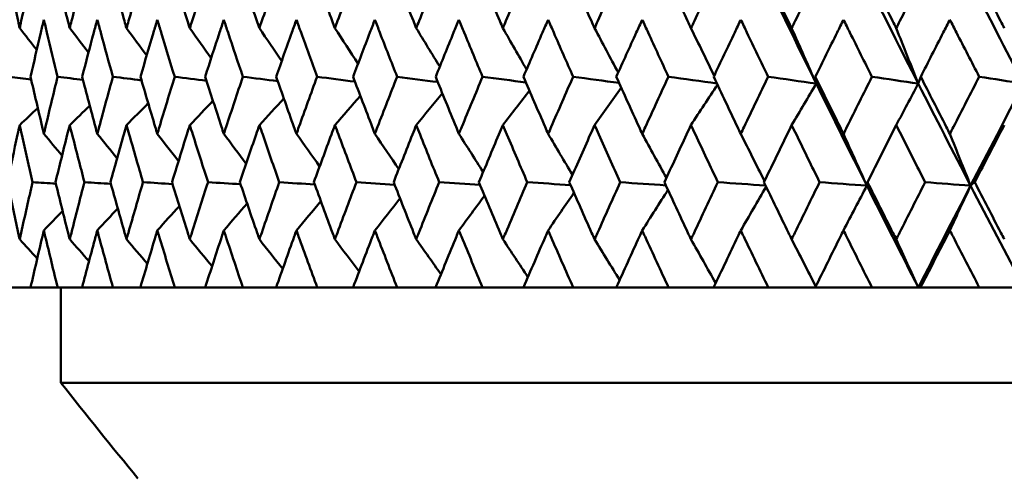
# Model space of a CAD drawing. Header units: millimetres. Extents: x 172 to 1631, y 500 to 2693.
# Tile 174 of 218: x 790.8 to 801.11, y 728.7 to 733.5. Entities that reach past the tile are written whole.
import ezdxf

# ---------------------------------------------------------------- set-up
doc = ezdxf.new("R2010")
doc.units = ezdxf.units.MM
doc.header["$LTSCALE"] = 10
doc.layers.add('Widoczne (ISO)', color=7, linetype='Continuous', lineweight=50)

msp = doc.modelspace()

# ---------------------------------------------------------------- linework, layer by layer
at = {"layer": 'Widoczne (ISO)'}
for p, q in [((790.916, 730.699), (790.693, 730.699)), ((790.916, 730.699), (791.2, 730.699)), ((791.456, 730.699), (791.2, 730.699)), ((791.234, 729.699), (791.234, 730.699)), ((791.456, 730.699), (791.778, 730.699)), ((792.066, 730.699), (791.778, 730.699)), ((792.066, 730.699), (792.426, 730.699)), ((792.744, 730.699), (792.426, 730.699)), ((792.744, 730.699), (793.139, 730.699)), ((793.487, 730.699), (793.139, 730.699)), ((793.487, 730.699), (793.917, 730.699)), ((794.293, 730.699), (793.917, 730.699)), ((794.293, 730.699), (794.754, 730.699)), ((795.157, 730.699), (794.754, 730.699)), ((795.157, 730.699), (795.649, 730.699)), ((796.077, 730.699), (795.649, 730.699)), ((796.077, 730.699), (796.598, 730.699)), ((797.049, 730.699), (796.598, 730.699)), ((797.049, 730.699), (797.596, 730.699)), ((798.068, 730.699), (797.596, 730.699)), ((798.068, 730.699), (798.64, 730.699)), ((799.132, 730.699), (798.64, 730.699)), ((799.132, 730.699), (799.726, 730.699)), ((800.212, 730.699), (799.726, 730.699)), ((800.236, 730.699), (800.212, 730.699)), ((800.236, 730.699), (800.85, 730.699)), ((801.315, 730.699), (800.85, 730.699)), ((827.234, 729.699), (791.234, 729.699))]:
    msp.add_line(p, q, dxfattribs=at)
msp.add_circle((809.234, 768.699), 50, dxfattribs=at)
msp.add_arc((830.56, 760.577), 50, 218.1392, 219.6111, dxfattribs=at)
for points, knots in [([(790.673, 734.013), (790.71, 733.839), (790.747, 733.665), (790.791, 733.466), (790.797, 733.44), (790.802, 733.415)], [0.01556037, 0.01556037, 0.01556037, 0.01556037, 0.07555527, 0.07555527, 0.08428623, 0.08428623, 0.08428623, 0.08428623]), ([(790.802, 733.415), (790.808, 733.44), (790.813, 733.466), (790.857, 733.665), (790.897, 733.839), (790.936, 734.013)], [0.06686277, 0.06686277, 0.06686277, 0.06686277, 0.07557848, 0.07557848, 0.13558897, 0.13558897, 0.13558897, 0.13558897]), ([(791.178, 734.013), (791.22, 733.839), (791.263, 733.665), (791.313, 733.466), (791.32, 733.44), (791.326, 733.415)], [0.01556037, 0.01556037, 0.01556037, 0.01556037, 0.07555527, 0.07555527, 0.08428623, 0.08428623, 0.08428623, 0.08428623]), ([(791.326, 733.415), (791.332, 733.44), (791.339, 733.466), (791.389, 733.665), (791.434, 733.839), (791.479, 734.013)], [0.06686277, 0.06686277, 0.06686277, 0.06686277, 0.07557848, 0.07557848, 0.13558897, 0.13558897, 0.13558897, 0.13558897]), ([(791.753, 734.013), (791.801, 733.839), (791.85, 733.665), (791.906, 733.466), (791.913, 733.44), (791.92, 733.415)], [0.01556037, 0.01556037, 0.01556037, 0.01556037, 0.07555527, 0.07555527, 0.08428623, 0.08428623, 0.08428623, 0.08428623]), ([(791.92, 733.415), (791.928, 733.44), (791.935, 733.466), (791.992, 733.665), (792.042, 733.839), (792.092, 734.013)], [0.06686277, 0.06686277, 0.06686277, 0.06686277, 0.07557848, 0.07557848, 0.13558897, 0.13558897, 0.13558897, 0.13558897]), ([(792.398, 734.013), (792.451, 733.839), (792.505, 733.665), (792.567, 733.466), (792.575, 733.44), (792.583, 733.415)], [0.01556037, 0.01556037, 0.01556037, 0.01556037, 0.07555527, 0.07555527, 0.08428623, 0.08428623, 0.08428623, 0.08428623]), ([(792.583, 733.415), (792.591, 733.44), (792.599, 733.466), (792.662, 733.665), (792.717, 733.839), (792.773, 734.013)], [0.06686277, 0.06686277, 0.06686277, 0.06686277, 0.07557848, 0.07557848, 0.13558897, 0.13558897, 0.13558897, 0.13558897]), ([(793.109, 734.013), (793.167, 733.839), (793.226, 733.665), (793.294, 733.466), (793.303, 733.44), (793.312, 733.415)], [0.01556037, 0.01556037, 0.01556037, 0.01556037, 0.07555527, 0.07555527, 0.08428623, 0.08428623, 0.08428623, 0.08428623]), ([(793.312, 733.415), (793.32, 733.44), (793.329, 733.466), (793.398, 733.665), (793.458, 733.839), (793.519, 734.013)], [0.06686277, 0.06686277, 0.06686277, 0.06686277, 0.07557848, 0.07557848, 0.13558897, 0.13558897, 0.13558897, 0.13558897]), ([(793.884, 734.013), (793.947, 733.839), (794.011, 733.665), (794.084, 733.466), (794.094, 733.44), (794.103, 733.415)], [0.01556037, 0.01556037, 0.01556037, 0.01556037, 0.07555527, 0.07555527, 0.08428623, 0.08428623, 0.08428623, 0.08428623]), ([(794.103, 733.415), (794.112, 733.44), (794.122, 733.466), (794.196, 733.665), (794.261, 733.839), (794.327, 734.013)], [0.06686277, 0.06686277, 0.06686277, 0.06686277, 0.07557848, 0.07557848, 0.13558897, 0.13558897, 0.13558897, 0.13558897]), ([(794.719, 734.013), (794.787, 733.839), (794.855, 733.665), (794.934, 733.466), (794.944, 733.44), (794.954, 733.415)], [0.01556037, 0.01556037, 0.01556037, 0.01556037, 0.07555527, 0.07555527, 0.08428623, 0.08428623, 0.08428623, 0.08428623]), ([(794.954, 733.415), (794.964, 733.44), (794.974, 733.466), (795.054, 733.665), (795.123, 733.839), (795.193, 734.013)], [0.06686277, 0.06686277, 0.06686277, 0.06686277, 0.07557848, 0.07557848, 0.13558897, 0.13558897, 0.13558897, 0.13558897]), ([(795.612, 734.013), (795.684, 733.839), (795.756, 733.665), (795.84, 733.466), (795.851, 733.44), (795.862, 733.415)], [0.01556037, 0.01556037, 0.01556037, 0.01556037, 0.07555527, 0.07555527, 0.08428623, 0.08428623, 0.08428623, 0.08428623]), ([(795.862, 733.415), (795.872, 733.44), (795.883, 733.466), (795.967, 733.665), (796.041, 733.839), (796.115, 734.013)], [0.06686277, 0.06686277, 0.06686277, 0.06686277, 0.07557848, 0.07557848, 0.13558897, 0.13558897, 0.13558897, 0.13558897]), ([(796.558, 734.013), (796.634, 733.839), (796.711, 733.665), (796.799, 733.466), (796.811, 733.44), (796.822, 733.415)], [0.01556037, 0.01556037, 0.01556037, 0.01556037, 0.07555527, 0.07555527, 0.08428623, 0.08428623, 0.08428623, 0.08428623]), ([(796.822, 733.415), (796.833, 733.44), (796.844, 733.466), (796.933, 733.665), (797.011, 733.839), (797.089, 734.013)], [0.06686277, 0.06686277, 0.06686277, 0.06686277, 0.07557848, 0.07557848, 0.13558897, 0.13558897, 0.13558897, 0.13558897]), ([(797.554, 734.013), (797.634, 733.839), (797.715, 733.665), (797.807, 733.466), (797.819, 733.44), (797.831, 733.415)], [0.01556037, 0.01556037, 0.01556037, 0.01556037, 0.07555527, 0.07555527, 0.08428623, 0.08428623, 0.08428623, 0.08428623]), ([(797.831, 733.415), (797.843, 733.44), (797.855, 733.466), (797.947, 733.665), (798.029, 733.839), (798.111, 734.013)], [0.06686277, 0.06686277, 0.06686277, 0.06686277, 0.07557848, 0.07557848, 0.13558897, 0.13558897, 0.13558897, 0.13558897]), ([(798.597, 734.013), (798.68, 733.839), (798.764, 733.665), (798.861, 733.466), (798.873, 733.44), (798.885, 733.415)], [0.01556037, 0.01556037, 0.01556037, 0.01556037, 0.07555527, 0.07555527, 0.08428623, 0.08428623, 0.08428623, 0.08428623]), ([(798.885, 733.415), (798.897, 733.44), (798.91, 733.466), (799.006, 733.665), (799.091, 733.839), (799.177, 734.013)], [0.06686277, 0.06686277, 0.06686277, 0.06686277, 0.07557848, 0.07557848, 0.13558897, 0.13558897, 0.13558897, 0.13558897]), ([(799.681, 734.013), (799.768, 733.839), (799.855, 733.665), (799.955, 733.466), (799.968, 733.44), (799.98, 733.415)], [0.01556037, 0.01556037, 0.01556037, 0.01556037, 0.07555527, 0.07555527, 0.08428623, 0.08428623, 0.08428623, 0.08428623]), ([(799.98, 733.415), (799.993, 733.44), (800.006, 733.466), (800.106, 733.665), (800.194, 733.839), (800.282, 734.013)], [0.06686277, 0.06686277, 0.06686277, 0.06686277, 0.07557848, 0.07557848, 0.13558897, 0.13558897, 0.13558897, 0.13558897]), ([(800.803, 734.013), (800.893, 733.839), (800.982, 733.665), (801.086, 733.466), (801.099, 733.44), (801.112, 733.415)], [0.01556037, 0.01556037, 0.01556037, 0.01556037, 0.07555527, 0.07555527, 0.08428623, 0.08428623, 0.08428623, 0.08428623]), ([(791.055, 733.504), (791.044, 733.459), (791.034, 733.414), (790.987, 733.215), (790.951, 733.06), (790.916, 732.906)], [0.04598621, 0.04598621, 0.04598621, 0.04598621, 0.06155279, 0.06155279, 0.11473062, 0.11473062, 0.11473062, 0.11473062]), ([(791.199, 732.906), (791.162, 733.06), (791.124, 733.214), (791.077, 733.414), (791.066, 733.459), (791.055, 733.504)], [0.00838421, 0.00838421, 0.00838421, 0.00838421, 0.06155515, 0.06155515, 0.07712864, 0.07712864, 0.07712864, 0.07712864]), ([(791.615, 733.504), (791.602, 733.459), (791.59, 733.414), (791.537, 733.215), (791.496, 733.06), (791.456, 732.906)], [0.04598621, 0.04598621, 0.04598621, 0.04598621, 0.06155279, 0.06155279, 0.11473062, 0.11473062, 0.11473062, 0.11473062]), ([(791.778, 732.906), (791.735, 733.06), (791.693, 733.214), (791.639, 733.414), (791.627, 733.459), (791.615, 733.504)], [0.00838421, 0.00838421, 0.00838421, 0.00838421, 0.06155515, 0.06155515, 0.07712864, 0.07712864, 0.07712864, 0.07712864]), ([(792.243, 733.504), (792.23, 733.459), (792.216, 733.414), (792.157, 733.215), (792.112, 733.06), (792.067, 732.906)], [0.04598621, 0.04598621, 0.04598621, 0.04598621, 0.06155279, 0.06155279, 0.11473062, 0.11473062, 0.11473062, 0.11473062]), ([(792.425, 732.906), (792.378, 733.06), (792.331, 733.214), (792.271, 733.414), (792.257, 733.459), (792.243, 733.504)], [0.00838421, 0.00838421, 0.00838421, 0.00838421, 0.06155515, 0.06155515, 0.07712864, 0.07712864, 0.07712864, 0.07712864]), ([(792.939, 733.504), (792.925, 733.459), (792.91, 733.414), (792.844, 733.215), (792.794, 733.06), (792.745, 732.906)], [0.04598621, 0.04598621, 0.04598621, 0.04598621, 0.06155279, 0.06155279, 0.11473062, 0.11473062, 0.11473062, 0.11473062]), ([(793.139, 732.906), (793.087, 733.06), (793.035, 733.214), (792.969, 733.414), (792.954, 733.459), (792.939, 733.504)], [0.00838421, 0.00838421, 0.00838421, 0.00838421, 0.06155515, 0.06155515, 0.07712864, 0.07712864, 0.07712864, 0.07712864]), ([(793.7, 733.504), (793.684, 733.459), (793.668, 733.414), (793.596, 733.215), (793.542, 733.06), (793.488, 732.906)], [0.04598621, 0.04598621, 0.04598621, 0.04598621, 0.06155279, 0.06155279, 0.11473062, 0.11473062, 0.11473062, 0.11473062]), ([(793.916, 732.906), (793.86, 733.06), (793.804, 733.214), (793.732, 733.414), (793.716, 733.459), (793.7, 733.504)], [0.00838421, 0.00838421, 0.00838421, 0.00838421, 0.06155515, 0.06155515, 0.07712864, 0.07712864, 0.07712864, 0.07712864]), ([(794.521, 733.504), (794.504, 733.459), (794.487, 733.414), (794.41, 733.215), (794.352, 733.06), (794.293, 732.906)], [0.04598621, 0.04598621, 0.04598621, 0.04598621, 0.06155279, 0.06155279, 0.11473062, 0.11473062, 0.11473062, 0.11473062]), ([(794.754, 732.906), (794.693, 733.06), (794.633, 733.214), (794.556, 733.414), (794.539, 733.459), (794.521, 733.504)], [0.00838421, 0.00838421, 0.00838421, 0.00838421, 0.06155515, 0.06155515, 0.07712864, 0.07712864, 0.07712864, 0.07712864]), ([(795.401, 733.504), (795.383, 733.459), (795.364, 733.414), (795.283, 733.215), (795.22, 733.06), (795.158, 732.906)], [0.04598621, 0.04598621, 0.04598621, 0.04598621, 0.06155279, 0.06155279, 0.11473062, 0.11473062, 0.11473062, 0.11473062]), ([(795.649, 732.906), (795.584, 733.06), (795.52, 733.214), (795.438, 733.414), (795.42, 733.459), (795.401, 733.504)], [0.00838421, 0.00838421, 0.00838421, 0.00838421, 0.06155515, 0.06155515, 0.07712864, 0.07712864, 0.07712864, 0.07712864]), ([(796.335, 733.504), (796.316, 733.459), (796.296, 733.414), (796.21, 733.215), (796.143, 733.06), (796.077, 732.906)], [0.04598621, 0.04598621, 0.04598621, 0.04598621, 0.06155279, 0.06155279, 0.11473062, 0.11473062, 0.11473062, 0.11473062]), ([(796.597, 732.906), (796.529, 733.06), (796.461, 733.214), (796.375, 733.414), (796.355, 733.459), (796.335, 733.504)], [0.00838421, 0.00838421, 0.00838421, 0.00838421, 0.06155515, 0.06155515, 0.07712864, 0.07712864, 0.07712864, 0.07712864]), ([(797.321, 733.504), (797.3, 733.459), (797.279, 733.414), (797.189, 733.215), (797.119, 733.06), (797.049, 732.906)], [0.04598621, 0.04598621, 0.04598621, 0.04598621, 0.06155279, 0.06155279, 0.11473062, 0.11473062, 0.11473062, 0.11473062]), ([(797.595, 732.906), (797.524, 733.06), (797.453, 733.214), (797.362, 733.414), (797.341, 733.459), (797.321, 733.504)], [0.00838421, 0.00838421, 0.00838421, 0.00838421, 0.06155515, 0.06155515, 0.07712864, 0.07712864, 0.07712864, 0.07712864]), ([(798.353, 733.504), (798.331, 733.459), (798.31, 733.414), (798.215, 733.215), (798.142, 733.06), (798.069, 732.906)], [0.04598621, 0.04598621, 0.04598621, 0.04598621, 0.06155279, 0.06155279, 0.11473062, 0.11473062, 0.11473062, 0.11473062]), ([(798.639, 732.906), (798.565, 733.06), (798.491, 733.214), (798.396, 733.414), (798.374, 733.459), (798.353, 733.504)], [0.00838421, 0.00838421, 0.00838421, 0.00838421, 0.06155515, 0.06155515, 0.07712864, 0.07712864, 0.07712864, 0.07712864]), ([(799.428, 733.504), (799.406, 733.459), (799.383, 733.414), (799.285, 733.215), (799.209, 733.06), (799.133, 732.906)], [0.04598621, 0.04598621, 0.04598621, 0.04598621, 0.06155279, 0.06155279, 0.11473062, 0.11473062, 0.11473062, 0.11473062]), ([(799.726, 732.906), (799.648, 733.06), (799.572, 733.214), (799.473, 733.414), (799.45, 733.459), (799.428, 733.504)], [0.00838421, 0.00838421, 0.00838421, 0.00838421, 0.06155515, 0.06155515, 0.07712864, 0.07712864, 0.07712864, 0.07712864]), ([(800.542, 733.504), (800.519, 733.459), (800.496, 733.414), (800.394, 733.215), (800.315, 733.06), (800.237, 732.906)], [0.04598621, 0.04598621, 0.04598621, 0.04598621, 0.06155279, 0.06155279, 0.11473062, 0.11473062, 0.11473062, 0.11473062]), ([(800.849, 732.906), (800.77, 733.06), (800.69, 733.214), (800.588, 733.414), (800.565, 733.459), (800.542, 733.504)], [0.00838421, 0.00838421, 0.00838421, 0.00838421, 0.06155515, 0.06155515, 0.07712864, 0.07712864, 0.07712864, 0.07712864]), ([(790.916, 732.906), (790.956, 732.731), (790.997, 732.556), (791.044, 732.357), (791.049, 732.332), (791.055, 732.308)], [0.01044349, 0.01044349, 0.01044349, 0.01044349, 0.07085106, 0.07085106, 0.07930241, 0.07930241, 0.07930241, 0.07930241]), ([(791.055, 732.308), (791.061, 732.332), (791.067, 732.356), (791.114, 732.556), (791.156, 732.731), (791.199, 732.906)], [0.06241522, 0.06241522, 0.06241522, 0.06241522, 0.0708546, 0.0708546, 0.13127416, 0.13127416, 0.13127416, 0.13127416]), ([(791.456, 732.906), (791.502, 732.731), (791.548, 732.556), (791.601, 732.357), (791.608, 732.332), (791.615, 732.308)], [0.01044349, 0.01044349, 0.01044349, 0.01044349, 0.07085106, 0.07085106, 0.07930241, 0.07930241, 0.07930241, 0.07930241]), ([(791.615, 732.308), (791.621, 732.332), (791.628, 732.356), (791.682, 732.556), (791.729, 732.731), (791.778, 732.906)], [0.06241522, 0.06241522, 0.06241522, 0.06241522, 0.0708546, 0.0708546, 0.13127416, 0.13127416, 0.13127416, 0.13127416]), ([(792.067, 732.906), (792.118, 732.731), (792.169, 732.556), (792.229, 732.357), (792.236, 732.332), (792.243, 732.308)], [0.01044349, 0.01044349, 0.01044349, 0.01044349, 0.07085106, 0.07085106, 0.07930241, 0.07930241, 0.07930241, 0.07930241]), ([(792.243, 732.308), (792.251, 732.332), (792.258, 732.356), (792.318, 732.556), (792.371, 732.731), (792.425, 732.906)], [0.06241522, 0.06241522, 0.06241522, 0.06241522, 0.0708546, 0.0708546, 0.13127416, 0.13127416, 0.13127416, 0.13127416]), ([(792.745, 732.906), (792.801, 732.731), (792.858, 732.556), (792.923, 732.357), (792.931, 732.332), (792.939, 732.308)], [0.01044349, 0.01044349, 0.01044349, 0.01044349, 0.07085106, 0.07085106, 0.07930241, 0.07930241, 0.07930241, 0.07930241]), ([(792.939, 732.308), (792.948, 732.332), (792.956, 732.356), (793.022, 732.556), (793.08, 732.731), (793.139, 732.906)], [0.06241522, 0.06241522, 0.06241522, 0.06241522, 0.0708546, 0.0708546, 0.13127416, 0.13127416, 0.13127416, 0.13127416]), ([(793.488, 732.906), (793.549, 732.731), (793.611, 732.556), (793.682, 732.357), (793.691, 732.332), (793.7, 732.308)], [0.01044349, 0.01044349, 0.01044349, 0.01044349, 0.07085106, 0.07085106, 0.07930241, 0.07930241, 0.07930241, 0.07930241]), ([(793.7, 732.308), (793.709, 732.332), (793.717, 732.356), (793.789, 732.556), (793.852, 732.731), (793.916, 732.906)], [0.06241522, 0.06241522, 0.06241522, 0.06241522, 0.0708546, 0.0708546, 0.13127416, 0.13127416, 0.13127416, 0.13127416]), ([(794.293, 732.906), (794.359, 732.731), (794.426, 732.556), (794.503, 732.357), (794.512, 732.332), (794.521, 732.308)], [0.01044349, 0.01044349, 0.01044349, 0.01044349, 0.07085106, 0.07085106, 0.07930241, 0.07930241, 0.07930241, 0.07930241]), ([(794.521, 732.308), (794.531, 732.332), (794.54, 732.356), (794.617, 732.556), (794.685, 732.731), (794.754, 732.906)], [0.06241522, 0.06241522, 0.06241522, 0.06241522, 0.0708546, 0.0708546, 0.13127416, 0.13127416, 0.13127416, 0.13127416]), ([(795.158, 732.906), (795.228, 732.731), (795.299, 732.556), (795.381, 732.357), (795.391, 732.332), (795.401, 732.308)], [0.01044349, 0.01044349, 0.01044349, 0.01044349, 0.07085106, 0.07085106, 0.07930241, 0.07930241, 0.07930241, 0.07930241]), ([(795.401, 732.308), (795.411, 732.332), (795.421, 732.356), (795.503, 732.556), (795.576, 732.731), (795.649, 732.906)], [0.06241522, 0.06241522, 0.06241522, 0.06241522, 0.0708546, 0.0708546, 0.13127416, 0.13127416, 0.13127416, 0.13127416]), ([(796.077, 732.906), (796.152, 732.731), (796.228, 732.556), (796.314, 732.357), (796.325, 732.332), (796.335, 732.308)], [0.01044349, 0.01044349, 0.01044349, 0.01044349, 0.07085106, 0.07085106, 0.07930241, 0.07930241, 0.07930241, 0.07930241]), ([(796.335, 732.308), (796.346, 732.332), (796.357, 732.356), (796.443, 732.556), (796.52, 732.731), (796.597, 732.906)], [0.06241522, 0.06241522, 0.06241522, 0.06241522, 0.0708546, 0.0708546, 0.13127416, 0.13127416, 0.13127416, 0.13127416]), ([(797.049, 732.906), (797.128, 732.731), (797.207, 732.556), (797.298, 732.357), (797.309, 732.332), (797.321, 732.308)], [0.01044349, 0.01044349, 0.01044349, 0.01044349, 0.07085106, 0.07085106, 0.07930241, 0.07930241, 0.07930241, 0.07930241]), ([(797.321, 732.308), (797.332, 732.332), (797.343, 732.356), (797.434, 732.556), (797.514, 732.731), (797.595, 732.906)], [0.06241522, 0.06241522, 0.06241522, 0.06241522, 0.0708546, 0.0708546, 0.13127416, 0.13127416, 0.13127416, 0.13127416]), ([(798.069, 732.906), (798.152, 732.731), (798.234, 732.556), (798.329, 732.357), (798.341, 732.332), (798.353, 732.308)], [0.01044349, 0.01044349, 0.01044349, 0.01044349, 0.07085106, 0.07085106, 0.07930241, 0.07930241, 0.07930241, 0.07930241]), ([(798.353, 732.308), (798.364, 732.332), (798.376, 732.356), (798.471, 732.556), (798.555, 732.731), (798.639, 732.906)], [0.06241522, 0.06241522, 0.06241522, 0.06241522, 0.0708546, 0.0708546, 0.13127416, 0.13127416, 0.13127416, 0.13127416]), ([(799.133, 732.906), (799.219, 732.731), (799.305, 732.556), (799.404, 732.357), (799.416, 732.332), (799.428, 732.308)], [0.01044349, 0.01044349, 0.01044349, 0.01044349, 0.07085106, 0.07085106, 0.07930241, 0.07930241, 0.07930241, 0.07930241]), ([(799.428, 732.308), (799.44, 732.332), (799.452, 732.356), (799.551, 732.556), (799.638, 732.731), (799.726, 732.906)], [0.06241522, 0.06241522, 0.06241522, 0.06241522, 0.0708546, 0.0708546, 0.13127416, 0.13127416, 0.13127416, 0.13127416]), ([(800.237, 732.906), (800.326, 732.731), (800.415, 732.556), (800.517, 732.357), (800.529, 732.332), (800.542, 732.308)], [0.01044349, 0.01044349, 0.01044349, 0.01044349, 0.07085106, 0.07085106, 0.07930241, 0.07930241, 0.07930241, 0.07930241]), ([(800.542, 732.308), (800.554, 732.332), (800.567, 732.356), (800.669, 732.556), (800.759, 732.731), (800.849, 732.906)], [0.06241522, 0.06241522, 0.06241522, 0.06241522, 0.0708546, 0.0708546, 0.13127416, 0.13127416, 0.13127416, 0.13127416]), ([(790.802, 732.399), (790.795, 732.366), (790.787, 732.333), (790.744, 732.133), (790.708, 731.967), (790.673, 731.801)], [0.04993807, 0.04993807, 0.04993807, 0.04993807, 0.0614821, 0.0614821, 0.11877783, 0.11877783, 0.11877783, 0.11877783]), ([(790.937, 731.801), (790.899, 731.967), (790.861, 732.133), (790.817, 732.333), (790.81, 732.366), (790.802, 732.399)], [0.00418374, 0.00418374, 0.00418374, 0.00418374, 0.06147247, 0.06147247, 0.07302352, 0.07302352, 0.07302352, 0.07302352]), ([(791.326, 732.399), (791.318, 732.366), (791.309, 732.333), (791.259, 732.133), (791.218, 731.967), (791.177, 731.801)], [0.04993807, 0.04993807, 0.04993807, 0.04993807, 0.0614821, 0.0614821, 0.11877783, 0.11877783, 0.11877783, 0.11877783]), ([(791.48, 731.801), (791.437, 731.967), (791.394, 732.133), (791.343, 732.333), (791.334, 732.366), (791.326, 732.399)], [0.00418374, 0.00418374, 0.00418374, 0.00418374, 0.06147247, 0.06147247, 0.07302352, 0.07302352, 0.07302352, 0.07302352]), ([(791.92, 732.399), (791.911, 732.366), (791.901, 732.333), (791.845, 732.133), (791.798, 731.967), (791.752, 731.801)], [0.04993807, 0.04993807, 0.04993807, 0.04993807, 0.0614821, 0.0614821, 0.11877783, 0.11877783, 0.11877783, 0.11877783]), ([(792.093, 731.801), (792.045, 731.967), (791.997, 732.133), (791.94, 732.333), (791.93, 732.366), (791.92, 732.399)], [0.00418374, 0.00418374, 0.00418374, 0.00418374, 0.06147247, 0.06147247, 0.07302352, 0.07302352, 0.07302352, 0.07302352]), ([(792.583, 732.399), (792.573, 732.366), (792.562, 732.333), (792.5, 732.133), (792.448, 731.967), (792.397, 731.801)], [0.04993807, 0.04993807, 0.04993807, 0.04993807, 0.0614821, 0.0614821, 0.11877783, 0.11877783, 0.11877783, 0.11877783]), ([(792.774, 731.801), (792.721, 731.967), (792.668, 732.133), (792.604, 732.333), (792.594, 732.366), (792.583, 732.399)], [0.00418374, 0.00418374, 0.00418374, 0.00418374, 0.06147247, 0.06147247, 0.07302352, 0.07302352, 0.07302352, 0.07302352]), ([(793.312, 732.399), (793.3, 732.366), (793.289, 732.333), (793.22, 732.133), (793.164, 731.967), (793.108, 731.801)], [0.04993807, 0.04993807, 0.04993807, 0.04993807, 0.0614821, 0.0614821, 0.11877783, 0.11877783, 0.11877783, 0.11877783]), ([(793.52, 731.801), (793.462, 731.967), (793.404, 732.133), (793.335, 732.333), (793.323, 732.366), (793.312, 732.399)], [0.00418374, 0.00418374, 0.00418374, 0.00418374, 0.06147247, 0.06147247, 0.07302352, 0.07302352, 0.07302352, 0.07302352]), ([(794.103, 732.399), (794.091, 732.366), (794.078, 732.333), (794.004, 732.133), (793.943, 731.967), (793.883, 731.801)], [0.04993807, 0.04993807, 0.04993807, 0.04993807, 0.0614821, 0.0614821, 0.11877783, 0.11877783, 0.11877783, 0.11877783]), ([(794.328, 731.801), (794.265, 731.967), (794.203, 732.133), (794.128, 732.333), (794.116, 732.366), (794.103, 732.399)], [0.00418374, 0.00418374, 0.00418374, 0.00418374, 0.06147247, 0.06147247, 0.07302352, 0.07302352, 0.07302352, 0.07302352]), ([(794.954, 732.399), (794.941, 732.366), (794.928, 732.333), (794.848, 732.133), (794.783, 731.967), (794.718, 731.801)], [0.04993807, 0.04993807, 0.04993807, 0.04993807, 0.0614821, 0.0614821, 0.11877783, 0.11877783, 0.11877783, 0.11877783]), ([(795.195, 731.801), (795.127, 731.967), (795.061, 732.133), (794.981, 732.333), (794.968, 732.366), (794.954, 732.399)], [0.00418374, 0.00418374, 0.00418374, 0.00418374, 0.06147247, 0.06147247, 0.07302352, 0.07302352, 0.07302352, 0.07302352]), ([(795.862, 732.399), (795.847, 732.366), (795.833, 732.333), (795.749, 732.133), (795.68, 731.967), (795.61, 731.801)], [0.04993807, 0.04993807, 0.04993807, 0.04993807, 0.0614821, 0.0614821, 0.11877783, 0.11877783, 0.11877783, 0.11877783]), ([(796.117, 731.801), (796.045, 731.967), (795.975, 732.133), (795.89, 732.333), (795.876, 732.366), (795.862, 732.399)], [0.00418374, 0.00418374, 0.00418374, 0.00418374, 0.06147247, 0.06147247, 0.07302352, 0.07302352, 0.07302352, 0.07302352]), ([(796.822, 732.399), (796.807, 732.366), (796.792, 732.333), (796.703, 732.133), (796.63, 731.967), (796.557, 731.801)], [0.04993807, 0.04993807, 0.04993807, 0.04993807, 0.0614821, 0.0614821, 0.11877783, 0.11877783, 0.11877783, 0.11877783]), ([(797.091, 731.801), (797.016, 731.967), (796.941, 732.133), (796.852, 732.333), (796.837, 732.366), (796.822, 732.399)], [0.00418374, 0.00418374, 0.00418374, 0.00418374, 0.06147247, 0.06147247, 0.07302352, 0.07302352, 0.07302352, 0.07302352]), ([(797.831, 732.399), (797.815, 732.366), (797.8, 732.333), (797.707, 732.133), (797.63, 731.967), (797.553, 731.801)], [0.04993807, 0.04993807, 0.04993807, 0.04993807, 0.0614821, 0.0614821, 0.11877783, 0.11877783, 0.11877783, 0.11877783]), ([(798.112, 731.801), (798.034, 731.967), (797.956, 732.133), (797.862, 732.333), (797.847, 732.366), (797.831, 732.399)], [0.00418374, 0.00418374, 0.00418374, 0.00418374, 0.06147247, 0.06147247, 0.07302352, 0.07302352, 0.07302352, 0.07302352]), ([(798.885, 732.399), (798.869, 732.366), (798.853, 732.333), (798.756, 732.133), (798.675, 731.967), (798.595, 731.801)], [0.04993807, 0.04993807, 0.04993807, 0.04993807, 0.0614821, 0.0614821, 0.11877783, 0.11877783, 0.11877783, 0.11877783]), ([(799.178, 731.801), (799.096, 731.967), (799.015, 732.133), (798.918, 732.333), (798.901, 732.366), (798.885, 732.399)], [0.00418374, 0.00418374, 0.00418374, 0.00418374, 0.06147247, 0.06147247, 0.07302352, 0.07302352, 0.07302352, 0.07302352]), ([(799.98, 732.399), (799.963, 732.366), (799.946, 732.333), (799.846, 732.133), (799.763, 731.967), (799.68, 731.801)], [0.04993807, 0.04993807, 0.04993807, 0.04993807, 0.0614821, 0.0614821, 0.11877783, 0.11877783, 0.11877783, 0.11877783]), ([(800.283, 731.801), (800.199, 731.967), (800.115, 732.133), (800.014, 732.333), (799.997, 732.366), (799.98, 732.399)], [0.00418374, 0.00418374, 0.00418374, 0.00418374, 0.06147247, 0.06147247, 0.07302352, 0.07302352, 0.07302352, 0.07302352]), ([(801.112, 732.399), (801.094, 732.366), (801.077, 732.333), (800.973, 732.133), (800.887, 731.967), (800.802, 731.801)], [0.04993807, 0.04993807, 0.04993807, 0.04993807, 0.0614821, 0.0614821, 0.11877783, 0.11877783, 0.11877783, 0.11877783]), ([(790.673, 731.801), (790.71, 731.625), (790.748, 731.449), (790.792, 731.249), (790.797, 731.226), (790.802, 731.203)], [0.00523804, 0.00523804, 0.00523804, 0.00523804, 0.06606705, 0.06606705, 0.07409033, 0.07409033, 0.07409033, 0.07409033]), ([(790.802, 731.203), (790.807, 731.226), (790.812, 731.249), (790.857, 731.449), (790.897, 731.625), (790.937, 731.801)], [0.05804162, 0.05804162, 0.05804162, 0.05804162, 0.06605559, 0.06605559, 0.12689392, 0.12689392, 0.12689392, 0.12689392]), ([(791.177, 731.801), (791.22, 731.625), (791.264, 731.449), (791.314, 731.249), (791.32, 731.226), (791.326, 731.203)], [0.00523804, 0.00523804, 0.00523804, 0.00523804, 0.06606705, 0.06606705, 0.07409033, 0.07409033, 0.07409033, 0.07409033]), ([(791.326, 731.203), (791.332, 731.226), (791.338, 731.249), (791.389, 731.449), (791.434, 731.625), (791.48, 731.801)], [0.05804162, 0.05804162, 0.05804162, 0.05804162, 0.06605559, 0.06605559, 0.12689392, 0.12689392, 0.12689392, 0.12689392]), ([(791.752, 731.801), (791.801, 731.625), (791.851, 731.449), (791.907, 731.249), (791.914, 731.226), (791.92, 731.203)], [0.00523804, 0.00523804, 0.00523804, 0.00523804, 0.06606705, 0.06606705, 0.07409033, 0.07409033, 0.07409033, 0.07409033]), ([(791.92, 731.203), (791.927, 731.226), (791.934, 731.249), (791.991, 731.449), (792.042, 731.625), (792.093, 731.801)], [0.05804162, 0.05804162, 0.05804162, 0.05804162, 0.06605559, 0.06605559, 0.12689392, 0.12689392, 0.12689392, 0.12689392]), ([(792.397, 731.801), (792.451, 731.625), (792.506, 731.449), (792.569, 731.249), (792.576, 731.226), (792.583, 731.203)], [0.00523804, 0.00523804, 0.00523804, 0.00523804, 0.06606705, 0.06606705, 0.07409033, 0.07409033, 0.07409033, 0.07409033]), ([(792.583, 731.203), (792.591, 731.226), (792.598, 731.249), (792.661, 731.449), (792.717, 731.625), (792.774, 731.801)], [0.05804162, 0.05804162, 0.05804162, 0.05804162, 0.06605559, 0.06605559, 0.12689392, 0.12689392, 0.12689392, 0.12689392]), ([(793.108, 731.801), (793.167, 731.625), (793.227, 731.449), (793.296, 731.249), (793.304, 731.226), (793.312, 731.203)], [0.00523804, 0.00523804, 0.00523804, 0.00523804, 0.06606705, 0.06606705, 0.07409033, 0.07409033, 0.07409033, 0.07409033]), ([(793.312, 731.203), (793.32, 731.226), (793.328, 731.249), (793.397, 731.449), (793.458, 731.625), (793.52, 731.801)], [0.05804162, 0.05804162, 0.05804162, 0.05804162, 0.06605559, 0.06605559, 0.12689392, 0.12689392, 0.12689392, 0.12689392]), ([(793.883, 731.801), (793.947, 731.625), (794.012, 731.449), (794.086, 731.249), (794.094, 731.226), (794.103, 731.203)], [0.00523804, 0.00523804, 0.00523804, 0.00523804, 0.06606705, 0.06606705, 0.07409033, 0.07409033, 0.07409033, 0.07409033]), ([(794.103, 731.203), (794.112, 731.226), (794.12, 731.249), (794.195, 731.449), (794.261, 731.625), (794.328, 731.801)], [0.05804162, 0.05804162, 0.05804162, 0.05804162, 0.06605559, 0.06605559, 0.12689392, 0.12689392, 0.12689392, 0.12689392]), ([(794.718, 731.801), (794.787, 731.625), (794.856, 731.449), (794.936, 731.249), (794.945, 731.226), (794.954, 731.203)], [0.00523804, 0.00523804, 0.00523804, 0.00523804, 0.06606705, 0.06606705, 0.07409033, 0.07409033, 0.07409033, 0.07409033]), ([(794.954, 731.203), (794.963, 731.226), (794.973, 731.249), (795.052, 731.449), (795.123, 731.625), (795.195, 731.801)], [0.05804162, 0.05804162, 0.05804162, 0.05804162, 0.06605559, 0.06605559, 0.12689392, 0.12689392, 0.12689392, 0.12689392]), ([(795.61, 731.801), (795.684, 731.625), (795.758, 731.449), (795.842, 731.249), (795.852, 731.226), (795.862, 731.203)], [0.00523804, 0.00523804, 0.00523804, 0.00523804, 0.06606705, 0.06606705, 0.07409033, 0.07409033, 0.07409033, 0.07409033]), ([(795.862, 731.203), (795.871, 731.226), (795.881, 731.249), (795.966, 731.449), (796.041, 731.625), (796.117, 731.801)], [0.05804162, 0.05804162, 0.05804162, 0.05804162, 0.06605559, 0.06605559, 0.12689392, 0.12689392, 0.12689392, 0.12689392]), ([(796.557, 731.801), (796.634, 731.625), (796.712, 731.449), (796.801, 731.249), (796.811, 731.226), (796.822, 731.203)], [0.00523804, 0.00523804, 0.00523804, 0.00523804, 0.06606705, 0.06606705, 0.07409033, 0.07409033, 0.07409033, 0.07409033]), ([(796.822, 731.203), (796.832, 731.226), (796.843, 731.249), (796.932, 731.449), (797.011, 731.625), (797.091, 731.801)], [0.05804162, 0.05804162, 0.05804162, 0.05804162, 0.06605559, 0.06605559, 0.12689392, 0.12689392, 0.12689392, 0.12689392]), ([(797.553, 731.801), (797.634, 731.625), (797.716, 731.449), (797.809, 731.249), (797.82, 731.226), (797.831, 731.203)], [0.00523804, 0.00523804, 0.00523804, 0.00523804, 0.06606705, 0.06606705, 0.07409033, 0.07409033, 0.07409033, 0.07409033]), ([(797.831, 731.203), (797.842, 731.226), (797.853, 731.249), (797.946, 731.449), (798.029, 731.625), (798.112, 731.801)], [0.05804162, 0.05804162, 0.05804162, 0.05804162, 0.06605559, 0.06605559, 0.12689392, 0.12689392, 0.12689392, 0.12689392]), ([(798.595, 731.801), (798.68, 731.625), (798.765, 731.449), (798.863, 731.249), (798.874, 731.226), (798.885, 731.203)], [0.00523804, 0.00523804, 0.00523804, 0.00523804, 0.06606705, 0.06606705, 0.07409033, 0.07409033, 0.07409033, 0.07409033]), ([(798.885, 731.203), (798.897, 731.226), (798.908, 731.249), (799.005, 731.449), (799.091, 731.625), (799.178, 731.801)], [0.05804162, 0.05804162, 0.05804162, 0.05804162, 0.06605559, 0.06605559, 0.12689392, 0.12689392, 0.12689392, 0.12689392]), ([(799.68, 731.801), (799.768, 731.625), (799.856, 731.449), (799.957, 731.249), (799.968, 731.226), (799.98, 731.203)], [0.00523804, 0.00523804, 0.00523804, 0.00523804, 0.06606705, 0.06606705, 0.07409033, 0.07409033, 0.07409033, 0.07409033]), ([(799.98, 731.203), (799.992, 731.226), (800.004, 731.249), (800.104, 731.449), (800.194, 731.625), (800.283, 731.801)], [0.05804162, 0.05804162, 0.05804162, 0.05804162, 0.06605559, 0.06605559, 0.12689392, 0.12689392, 0.12689392, 0.12689392]), ([(800.802, 731.801), (800.893, 731.625), (800.984, 731.449), (801.088, 731.249), (801.1, 731.226), (801.112, 731.203)], [0.00523804, 0.00523804, 0.00523804, 0.00523804, 0.06606705, 0.06606705, 0.07409033, 0.07409033, 0.07409033, 0.07409033]), ([(791.055, 731.296), (791.05, 731.275), (791.045, 731.253), (790.998, 731.054), (790.956, 730.876), (790.916, 730.699)], [0.05393723, 0.05393723, 0.05393723, 0.05393723, 0.06137399, 0.06137399, 0.12273355, 0.12273355, 0.12273355, 0.12273355]), ([(791.2, 730.699), (791.156, 730.876), (791.113, 731.054), (791.065, 731.253), (791.06, 731.275), (791.055, 731.296)], [0, 0, 0, 0, 0.06135239, 0.06135239, 0.06879633, 0.06879633, 0.06879633, 0.06879633]), ([(791.615, 731.296), (791.609, 731.275), (791.603, 731.253), (791.549, 731.054), (791.502, 730.876), (791.456, 730.699)], [0.05393723, 0.05393723, 0.05393723, 0.05393723, 0.06137399, 0.06137399, 0.12273355, 0.12273355, 0.12273355, 0.12273355]), ([(791.778, 730.699), (791.729, 730.876), (791.68, 731.054), (791.626, 731.253), (791.62, 731.275), (791.615, 731.296)], [0, 0, 0, 0, 0.06135239, 0.06135239, 0.06879633, 0.06879633, 0.06879633, 0.06879633]), ([(792.243, 731.296), (792.237, 731.275), (792.231, 731.253), (792.171, 731.054), (792.118, 730.876), (792.066, 730.699)], [0.05393723, 0.05393723, 0.05393723, 0.05393723, 0.06137399, 0.06137399, 0.12273355, 0.12273355, 0.12273355, 0.12273355]), ([(792.426, 730.699), (792.371, 730.876), (792.317, 731.054), (792.256, 731.253), (792.25, 731.275), (792.243, 731.296)], [0, 0, 0, 0, 0.06135239, 0.06135239, 0.06879633, 0.06879633, 0.06879633, 0.06879633]), ([(792.939, 731.296), (792.932, 731.275), (792.925, 731.253), (792.86, 731.054), (792.802, 730.876), (792.744, 730.699)], [0.05393723, 0.05393723, 0.05393723, 0.05393723, 0.06137399, 0.06137399, 0.12273355, 0.12273355, 0.12273355, 0.12273355]), ([(793.139, 730.699), (793.079, 730.876), (793.02, 731.054), (792.954, 731.253), (792.947, 731.275), (792.939, 731.296)], [0, 0, 0, 0, 0.06135239, 0.06135239, 0.06879633, 0.06879633, 0.06879633, 0.06879633]), ([(793.7, 731.296), (793.692, 731.275), (793.684, 731.253), (793.613, 731.054), (793.55, 730.876), (793.487, 730.699)], [0.05393723, 0.05393723, 0.05393723, 0.05393723, 0.06137399, 0.06137399, 0.12273355, 0.12273355, 0.12273355, 0.12273355]), ([(793.917, 730.699), (793.852, 730.876), (793.787, 731.054), (793.715, 731.253), (793.708, 731.275), (793.7, 731.296)], [0, 0, 0, 0, 0.06135239, 0.06135239, 0.06879633, 0.06879633, 0.06879633, 0.06879633]), ([(794.521, 731.296), (794.513, 731.275), (794.505, 731.253), (794.428, 731.054), (794.36, 730.876), (794.293, 730.699)], [0.05393723, 0.05393723, 0.05393723, 0.05393723, 0.06137399, 0.06137399, 0.12273355, 0.12273355, 0.12273355, 0.12273355]), ([(794.754, 730.699), (794.684, 730.876), (794.615, 731.054), (794.538, 731.253), (794.53, 731.275), (794.521, 731.296)], [0, 0, 0, 0, 0.06135239, 0.06135239, 0.06879633, 0.06879633, 0.06879633, 0.06879633]), ([(795.401, 731.296), (795.392, 731.275), (795.383, 731.253), (795.301, 731.054), (795.229, 730.876), (795.157, 730.699)], [0.05393723, 0.05393723, 0.05393723, 0.05393723, 0.06137399, 0.06137399, 0.12273355, 0.12273355, 0.12273355, 0.12273355]), ([(795.649, 730.699), (795.575, 730.876), (795.501, 731.054), (795.419, 731.253), (795.41, 731.275), (795.401, 731.296)], [0, 0, 0, 0, 0.06135239, 0.06135239, 0.06879633, 0.06879633, 0.06879633, 0.06879633]), ([(796.335, 731.296), (796.326, 731.275), (796.317, 731.253), (796.23, 731.054), (796.153, 730.876), (796.077, 730.699)], [0.05393723, 0.05393723, 0.05393723, 0.05393723, 0.06137399, 0.06137399, 0.12273355, 0.12273355, 0.12273355, 0.12273355]), ([(796.598, 730.699), (796.519, 730.876), (796.441, 731.054), (796.354, 731.253), (796.345, 731.275), (796.335, 731.296)], [0, 0, 0, 0, 0.06135239, 0.06135239, 0.06879633, 0.06879633, 0.06879633, 0.06879633]), ([(797.321, 731.296), (797.311, 731.275), (797.301, 731.253), (797.21, 731.054), (797.129, 730.876), (797.049, 730.699)], [0.05393723, 0.05393723, 0.05393723, 0.05393723, 0.06137399, 0.06137399, 0.12273355, 0.12273355, 0.12273355, 0.12273355]), ([(797.596, 730.699), (797.514, 730.876), (797.432, 731.054), (797.34, 731.253), (797.33, 731.275), (797.321, 731.296)], [0, 0, 0, 0, 0.06135239, 0.06135239, 0.06879633, 0.06879633, 0.06879633, 0.06879633]), ([(798.353, 731.296), (798.342, 731.275), (798.332, 731.253), (798.237, 731.054), (798.152, 730.876), (798.068, 730.699)], [0.05393723, 0.05393723, 0.05393723, 0.05393723, 0.06137399, 0.06137399, 0.12273355, 0.12273355, 0.12273355, 0.12273355]), ([(798.64, 730.699), (798.554, 730.876), (798.469, 731.054), (798.373, 731.253), (798.363, 731.275), (798.353, 731.296)], [0, 0, 0, 0, 0.06135239, 0.06135239, 0.06879633, 0.06879633, 0.06879633, 0.06879633]), ([(799.428, 731.296), (799.417, 731.275), (799.406, 731.253), (799.308, 731.054), (799.22, 730.876), (799.132, 730.699)], [0.05393723, 0.05393723, 0.05393723, 0.05393723, 0.06137399, 0.06137399, 0.12273355, 0.12273355, 0.12273355, 0.12273355]), ([(799.726, 730.699), (799.637, 730.876), (799.548, 731.054), (799.449, 731.253), (799.439, 731.275), (799.428, 731.296)], [0, 0, 0, 0, 0.06135239, 0.06135239, 0.06879633, 0.06879633, 0.06879633, 0.06879633]), ([(800.542, 731.296), (800.531, 731.275), (800.52, 731.253), (800.417, 731.054), (800.327, 730.876), (800.236, 730.699)], [0.05393723, 0.05393723, 0.05393723, 0.05393723, 0.06137399, 0.06137399, 0.12273355, 0.12273355, 0.12273355, 0.12273355]), ([(800.85, 730.699), (800.758, 730.876), (800.666, 731.054), (800.564, 731.253), (800.553, 731.275), (800.542, 731.296)], [0, 0, 0, 0, 0.06135239, 0.06135239, 0.06879633, 0.06879633, 0.06879633, 0.06879633])]:
    msp.add_open_spline(points, degree=3, knots=knots, dxfattribs=at)
for points in [[(799.143, 732.834), (798.968, 733.19), (798.795, 733.547), (798.624, 733.904)], [(800.211, 732.834), (800.03, 733.19), (799.85, 733.547), (799.672, 733.904)], [(801.314, 732.834), (801.128, 733.19), (800.942, 733.547), (800.758, 733.904)], [(790.802, 733.415), (790.862, 733.339), (790.921, 733.264), (790.981, 733.188)], [(791.326, 733.415), (791.391, 733.33), (791.457, 733.244), (791.522, 733.159)], [(791.92, 733.415), (791.991, 733.32), (792.061, 733.225), (792.132, 733.129)], [(792.583, 733.415), (792.658, 733.31), (792.733, 733.205), (792.807, 733.1)], [(793.312, 733.415), (793.39, 733.3), (793.468, 733.186), (793.546, 733.071)], [(794.103, 733.415), (794.183, 733.291), (794.264, 733.166), (794.345, 733.042)], [(794.954, 733.415), (795.036, 733.281), (795.118, 733.146), (795.201, 733.012)], [(795.862, 733.415), (795.944, 733.27), (796.027, 733.126), (796.11, 732.982)], [(796.822, 733.415), (796.904, 733.26), (796.986, 733.105), (797.069, 732.95)], [(797.831, 733.415), (797.912, 733.249), (797.993, 733.083), (798.074, 732.917)], [(798.885, 733.415), (798.971, 733.221), (799.057, 733.027), (799.143, 732.834)], [(799.98, 733.415), (800.057, 733.221), (800.134, 733.027), (800.211, 732.834)], [(790.923, 732.877), (790.846, 732.887), (790.769, 732.897), (790.692, 732.906)], [(791.465, 732.873), (791.377, 732.884), (791.288, 732.895), (791.199, 732.906)], [(792.078, 732.868), (791.978, 732.881), (791.878, 732.894), (791.778, 732.906)], [(792.758, 732.864), (792.647, 732.878), (792.536, 732.892), (792.425, 732.906)], [(793.504, 732.86), (793.383, 732.875), (793.261, 732.891), (793.139, 732.906)], [(794.313, 732.855), (794.18, 732.872), (794.048, 732.889), (793.916, 732.906)], [(795.18, 732.851), (795.038, 732.869), (794.896, 732.888), (794.754, 732.906)], [(796.103, 732.846), (795.952, 732.866), (795.8, 732.886), (795.649, 732.906)], [(797.079, 732.841), (796.918, 732.863), (796.758, 732.884), (796.597, 732.906)], [(798.103, 732.835), (797.933, 732.859), (797.764, 732.883), (797.595, 732.906)], [(797.831, 732.399), (797.923, 732.541), (798.016, 732.682), (798.109, 732.823)], [(799.143, 732.834), (798.975, 732.858), (798.807, 732.882), (798.639, 732.906)], [(798.885, 732.399), (798.971, 732.544), (799.057, 732.689), (799.143, 732.834)], [(799.143, 732.834), (799.14, 732.858), (799.137, 732.882), (799.133, 732.906)], [(799.673, 731.765), (799.495, 732.121), (799.318, 732.477), (799.143, 732.834)], [(800.211, 732.834), (800.049, 732.858), (799.887, 732.882), (799.726, 732.906)], [(799.98, 732.399), (800.057, 732.544), (800.134, 732.689), (800.211, 732.834)], [(800.211, 732.834), (800.22, 732.858), (800.228, 732.882), (800.237, 732.906)], [(800.759, 731.765), (800.575, 732.121), (800.392, 732.477), (800.211, 732.834)], [(800.759, 731.765), (800.943, 732.121), (801.128, 732.477), (801.314, 732.834)], [(801.314, 732.834), (801.159, 732.858), (801.004, 732.882), (800.849, 732.906)], [(794.103, 732.399), (794.192, 732.502), (794.28, 732.604), (794.369, 732.706)], [(794.954, 732.399), (795.045, 732.511), (795.136, 732.622), (795.228, 732.733)], [(795.862, 732.399), (795.954, 732.52), (796.047, 732.641), (796.14, 732.761)], [(796.822, 732.399), (796.915, 732.53), (797.008, 732.661), (797.101, 732.791)], [(791.326, 732.399), (791.396, 732.468), (791.466, 732.535), (791.536, 732.603)], [(791.92, 732.399), (791.996, 732.476), (792.072, 732.552), (792.148, 732.628)], [(792.583, 732.399), (792.664, 732.484), (792.745, 732.569), (792.826, 732.654)], [(793.312, 732.399), (793.397, 732.493), (793.482, 732.586), (793.568, 732.679)], [(790.802, 732.399), (790.865, 732.459), (790.928, 732.519), (790.992, 732.578)], [(791.055, 732.308), (791.119, 732.231), (791.182, 732.155), (791.246, 732.079)], [(791.615, 732.308), (791.684, 732.222), (791.753, 732.136), (791.822, 732.051)], [(792.243, 732.308), (792.317, 732.213), (792.391, 732.118), (792.466, 732.023)], [(792.939, 732.308), (793.017, 732.203), (793.095, 732.099), (793.173, 731.995)], [(793.7, 732.308), (793.781, 732.194), (793.862, 732.08), (793.943, 731.967)], [(794.521, 732.308), (794.605, 732.184), (794.688, 732.061), (794.771, 731.938)], [(795.401, 732.308), (795.486, 732.174), (795.57, 732.041), (795.655, 731.908)], [(796.335, 732.308), (796.42, 732.164), (796.505, 732.021), (796.59, 731.878)], [(797.321, 732.308), (797.405, 732.153), (797.489, 731.999), (797.574, 731.846)], [(798.353, 732.308), (798.435, 732.142), (798.518, 731.977), (798.601, 731.812)], [(799.428, 732.308), (799.509, 732.126), (799.591, 731.945), (799.673, 731.765)], [(800.542, 732.308), (800.614, 732.126), (800.686, 731.945), (800.759, 731.765)], [(791.181, 731.786), (791.1, 731.791), (791.018, 731.796), (790.937, 731.801)], [(791.757, 731.784), (791.665, 731.79), (791.573, 731.795), (791.48, 731.801)], [(792.403, 731.782), (792.3, 731.788), (792.197, 731.795), (792.093, 731.801)], [(793.115, 731.78), (793.002, 731.787), (792.888, 731.794), (792.774, 731.801)], [(793.891, 731.777), (793.768, 731.785), (793.644, 731.793), (793.52, 731.801)], [(794.728, 731.775), (794.595, 731.784), (794.461, 731.793), (794.328, 731.801)], [(795.622, 731.773), (795.48, 731.782), (795.337, 731.792), (795.195, 731.801)], [(796.57, 731.771), (796.419, 731.781), (796.268, 731.791), (796.117, 731.801)], [(797.568, 731.768), (797.409, 731.779), (797.25, 731.79), (797.091, 731.801)], [(798.612, 731.766), (798.446, 731.778), (798.279, 731.789), (798.112, 731.801)], [(799.673, 731.765), (799.508, 731.777), (799.343, 731.789), (799.178, 731.801)], [(799.673, 731.765), (799.675, 731.777), (799.677, 731.789), (799.68, 731.801)], [(800.759, 731.765), (800.6, 731.777), (800.442, 731.789), (800.283, 731.801)], [(800.759, 731.765), (800.773, 731.777), (800.787, 731.789), (800.802, 731.801)], [(796.335, 731.296), (796.425, 731.428), (796.516, 731.559), (796.606, 731.69)], [(797.321, 731.296), (797.41, 731.438), (797.5, 731.579), (797.59, 731.721)], [(798.353, 731.296), (798.441, 731.449), (798.53, 731.601), (798.618, 731.754)], [(799.428, 731.296), (799.509, 731.453), (799.591, 731.609), (799.673, 731.765)], [(800.212, 730.699), (800.03, 731.054), (799.851, 731.409), (799.673, 731.765)], [(800.212, 730.699), (800.393, 731.054), (800.575, 731.409), (800.759, 731.765)], [(800.542, 731.296), (800.614, 731.453), (800.686, 731.609), (800.759, 731.765)], [(801.315, 730.699), (801.128, 731.054), (800.943, 731.409), (800.759, 731.765)], [(792.939, 731.296), (793.021, 731.39), (793.102, 731.484), (793.184, 731.578)], [(793.7, 731.296), (793.785, 731.399), (793.87, 731.502), (793.955, 731.604)], [(794.521, 731.296), (794.609, 731.408), (794.697, 731.52), (794.784, 731.632)], [(795.401, 731.296), (795.49, 731.418), (795.58, 731.539), (795.669, 731.66)], [(791.055, 731.296), (791.121, 731.364), (791.186, 731.432), (791.251, 731.499)], [(791.615, 731.296), (791.686, 731.373), (791.758, 731.449), (791.829, 731.525)], [(792.243, 731.296), (792.32, 731.381), (792.397, 731.466), (792.474, 731.551)], [(790.802, 731.203), (790.863, 731.136), (790.924, 731.069), (790.986, 731.001)], [(791.326, 731.203), (791.393, 731.127), (791.461, 731.05), (791.528, 730.974)], [(791.92, 731.203), (791.993, 731.118), (792.066, 731.032), (792.139, 730.947)], [(792.583, 731.203), (792.661, 731.108), (792.738, 731.014), (792.816, 730.92)], [(793.312, 731.203), (793.393, 731.099), (793.474, 730.996), (793.556, 730.893)], [(794.103, 731.203), (794.187, 731.09), (794.272, 730.978), (794.356, 730.865)], [(794.954, 731.203), (795.04, 731.081), (795.127, 730.959), (795.213, 730.837)], [(795.862, 731.203), (795.949, 731.071), (796.036, 730.939), (796.124, 730.807)], [(796.822, 731.203), (796.909, 731.06), (796.996, 730.918), (797.084, 730.777)], [(797.831, 731.203), (797.917, 731.05), (798.004, 730.897), (798.09, 730.744)], [(798.885, 731.203), (798.969, 731.038), (799.054, 730.874), (799.138, 730.71)], [(799.98, 731.203), (800.057, 731.034), (800.134, 730.866), (800.212, 730.699)]]:
    msp.add_open_spline(points, degree=3, dxfattribs=at)

doc.saveas('drawing.dxf')
